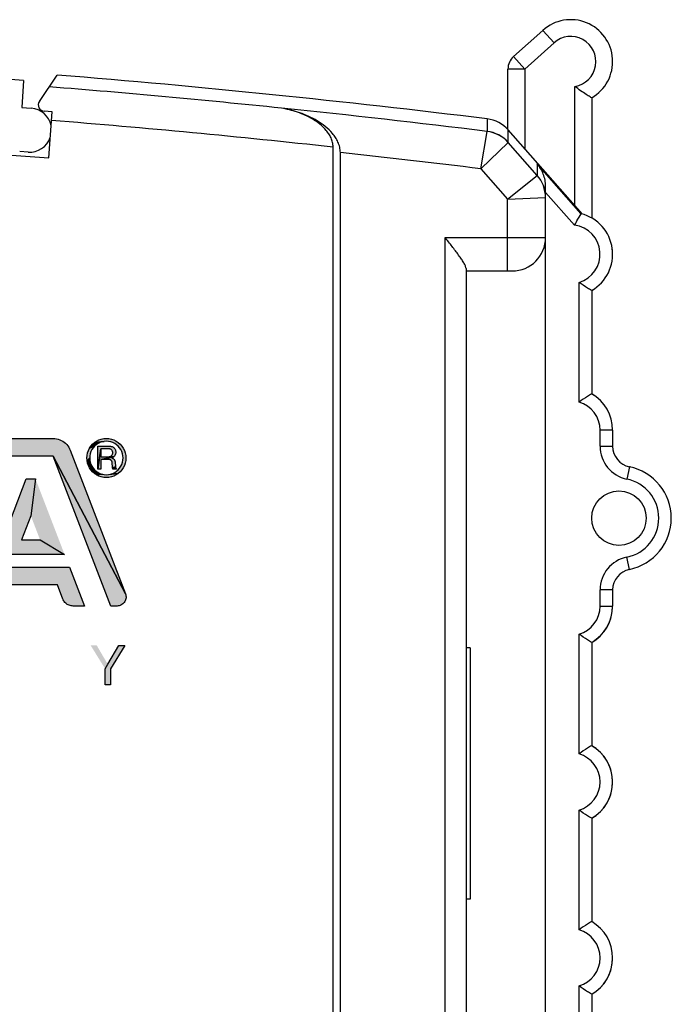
# Model space of a CAD drawing. Header units: millimetres. Extents: x 0 to 420, y 0 to 297.
# Tile 6 of 31: x 104 to 119, y 234 to 258. Entities that reach past the tile are written whole.
import ezdxf

# ---------------------------------------------------------------- set-up
doc = ezdxf.new("R2010")
doc.units = ezdxf.units.MM
doc.header["$LTSCALE"] = 23.1
doc.layers.add('T-EM12-T00-2DXF_CONTINUOUS_LINE', color=7, linetype='CONTINUOUS')
doc.layers.add('T-EM12-TXX-2DXF_CONTINUOUS_LINE', color=7, linetype='CONTINUOUS')

# ---------------------------------------------------------------- blocks, each defined once
blk = doc.blocks.new('E-T-A-LOGO-GERMANY_BL4', base_point=(97.46, 244.724))
at = {"layer": 'T-EM12-T00-2DXF_CONTINUOUS_LINE', "linetype": 'Continuous', "true_color": 0x0ba1e2}
for points in [[(103.48, 247.629), (103.52, 247.631), (104.584, 247.631), (104.625, 247.629), (104.665, 247.623), (104.705, 247.614), (104.743, 247.601), (104.78, 247.585), (104.816, 247.565), (104.85, 247.542), (104.881, 247.516), (104.91, 247.487), (104.936, 247.455), (104.959, 247.422), (104.978, 247.386), (104.995, 247.349), (106.311, 243.924), (104.589, 247.211), (103.515, 247.211), (101.995, 243.631), (101.97, 243.632), (101.946, 243.637), (101.922, 243.643), (101.9, 243.653), (101.878, 243.665), (101.858, 243.68), (101.84, 243.696), (101.824, 243.715), (101.81, 243.735), (101.798, 243.757), (101.789, 243.78), (101.783, 243.803), (101.78, 243.828), (101.779, 243.852), (101.781, 243.877), (101.786, 243.901), (101.793, 243.924), (103.11, 247.349), (103.126, 247.386), (103.146, 247.422), (103.169, 247.455), (103.195, 247.487), (103.223, 247.516), (103.255, 247.542), (103.288, 247.565), (103.324, 247.585), (103.361, 247.601), (103.4, 247.614), (103.439, 247.623)], [(105.753, 247.549), (105.704, 247.533), (105.527, 247.494), (105.572, 247.535), (105.804, 247.56)], [(105.856, 247.631), (105.917, 247.627), (105.977, 247.615), (106.034, 247.595), (106.089, 247.569), (106.14, 247.535), (106.186, 247.494), (106.226, 247.449), (106.26, 247.398), (106.287, 247.343), (106.306, 247.286), (106.318, 247.226), (106.322, 247.165), (106.318, 247.104), (106.306, 247.044), (106.287, 246.987), (106.26, 246.932), (106.226, 246.881), (106.186, 246.835), (106.14, 246.795), (105.959, 246.781), (106.008, 246.797), (106.055, 246.82), (106.098, 246.849), (106.137, 246.884), (106.172, 246.923), (106.201, 246.966), (106.224, 247.013), (106.24, 247.062), (106.251, 247.113), (106.254, 247.165), (106.251, 247.217), (106.24, 247.268), (106.224, 247.317), (106.201, 247.364), (106.172, 247.407), (106.137, 247.446), (106.098, 247.481), (106.055, 247.51), (106.008, 247.533), (105.959, 247.549), (105.908, 247.56), (105.856, 247.563), (105.804, 247.56), (105.572, 247.535), (105.623, 247.569), (105.678, 247.595), (105.735, 247.615), (105.795, 247.627)], [(105.54, 247.407), (105.511, 247.364), (105.488, 247.317), (105.472, 247.268), (105.461, 247.217), (105.458, 247.165), (105.394, 247.104), (105.39, 247.165), (105.394, 247.226), (105.406, 247.286), (105.426, 247.343), (105.452, 247.398), (105.575, 247.446)], [(105.657, 247.51), (105.614, 247.481), (105.575, 247.446), (105.452, 247.398), (105.486, 247.449), (105.527, 247.494), (105.704, 247.533)], [(105.727, 247.387), (105.654, 246.898), (105.654, 247.448), (105.935, 247.448), (105.954, 247.447), (105.973, 247.443), (105.992, 247.437), (106.009, 247.428), (106.025, 247.417), (106.04, 247.404), (106.052, 247.39), (106.063, 247.373), (106.072, 247.356), (106.078, 247.338), (106.081, 247.318), (106.082, 247.299), (106.081, 247.28), (106.077, 247.261), (106.07, 247.242), (106.062, 247.225), (106.051, 247.209), (106.038, 247.195), (105.925, 247.196), (105.937, 247.198), (105.949, 247.202), (105.96, 247.208), (105.97, 247.215), (105.98, 247.223), (105.988, 247.232), (105.995, 247.243), (106.001, 247.254), (106.005, 247.266), (106.007, 247.278), (106.008, 247.291), (106.007, 247.303), (106.005, 247.316), (106.001, 247.327), (105.995, 247.339), (105.988, 247.349), (105.98, 247.358), (105.97, 247.367), (105.96, 247.374), (105.949, 247.379), (105.937, 247.383), (105.925, 247.386), (105.912, 247.387)], [(105.912, 247.195), (105.925, 247.196), (106.038, 247.195), (105.727, 247.131), (105.727, 246.898), (105.654, 246.898), (105.727, 247.387), (105.727, 247.195)], [(106.134, 243.632), (106.11, 243.631), (105.966, 243.631), (104.589, 247.211), (106.311, 243.924), (106.319, 243.901), (106.324, 243.877), (106.326, 243.852), (106.325, 243.828), (106.321, 243.803), (106.315, 243.78), (106.306, 243.757), (106.294, 243.735), (106.281, 243.715), (106.264, 243.696), (106.246, 243.68), (106.226, 243.665), (106.205, 243.653), (106.182, 243.643), (106.159, 243.637)], [(105.461, 247.113), (105.472, 247.062), (105.488, 247.013), (105.511, 246.966), (105.54, 246.923), (105.486, 246.881), (105.452, 246.932), (105.426, 246.987), (105.406, 247.044), (105.394, 247.104), (105.458, 247.165)], [(105.727, 247.131), (106.038, 247.195), (106.023, 247.182), (106.006, 247.172), (105.989, 247.163), (105.997, 247.161), (106.005, 247.159), (106.013, 247.155), (106.02, 247.151), (106.027, 247.147), (106.034, 247.141), (106.04, 247.135), (106.045, 247.129), (106.05, 247.122), (106.054, 247.115), (106.057, 247.107), (106.06, 247.099), (106.062, 247.091), (106.063, 247.083), (106.074, 246.956), (106.005, 246.93), (105.993, 247.062), (105.992, 247.07), (105.991, 247.077), (105.988, 247.084), (105.985, 247.091), (105.981, 247.097), (105.977, 247.103), (105.972, 247.109), (105.966, 247.114), (105.96, 247.118), (105.954, 247.122), (105.947, 247.125), (105.94, 247.128), (105.933, 247.13), (105.925, 247.131), (105.918, 247.131)], [(105.575, 246.884), (105.614, 246.849), (105.657, 246.82), (105.572, 246.795), (105.527, 246.835), (105.486, 246.881), (105.54, 246.923)], [(106.078, 246.935), (106.081, 246.929), (106.083, 246.922), (106.087, 246.916), (106.09, 246.91), (106.094, 246.904), (106.099, 246.898), (106.016, 246.898), (106.014, 246.902), (106.012, 246.906), (106.01, 246.909), (106.009, 246.913), (106.007, 246.917), (106.006, 246.922), (106.006, 246.926), (106.005, 246.93), (106.074, 246.956), (106.075, 246.949), (106.077, 246.942)], [(104.272, 245.215), (104.858, 244.863), (103.247, 244.863), (103.942, 246.671), (104.163, 246.671), (104.052, 245.788), (103.832, 245.215)], [(105.704, 246.797), (105.753, 246.781), (105.623, 246.761), (105.572, 246.795), (105.657, 246.82)], [(105.856, 246.767), (105.908, 246.77), (106.14, 246.795), (106.089, 246.761), (106.034, 246.734), (105.977, 246.715), (105.917, 246.703), (105.856, 246.699), (105.795, 246.703), (105.735, 246.715), (105.678, 246.734), (105.623, 246.761), (105.753, 246.781), (105.804, 246.77)], [(104.976, 244.555), (105.331, 243.631), (105.06, 243.631), (105.036, 243.632), (105.012, 243.635), (104.989, 243.641), (104.966, 243.649), (104.944, 243.658), (104.923, 243.67), (104.903, 243.684), (104.885, 243.699), (104.868, 243.716), (104.852, 243.735), (104.839, 243.755), (104.827, 243.776), (104.817, 243.798), (104.688, 244.135), (103.417, 244.135), (103.128, 244.555)], [(105.89, 242.239), (106.154, 242.691), (106.3, 242.691), (105.953, 242.13), (105.953, 241.751), (105.828, 241.751), (105.828, 242.13)]]:
    blk.add_hatch(color=142, dxfattribs=at).paths.add_polyline_path(points)
at = {"layer": 'T-EM12-T00-2DXF_CONTINUOUS_LINE', "color": 142, "linetype": 'Continuous', "true_color": 0x0ba1e2}
for points in [[(103.52, 247.631), (104.584, 247.631), (104.625, 247.629), (104.665, 247.623), (104.705, 247.614), (104.743, 247.601), (104.78, 247.585), (104.816, 247.565), (104.85, 247.542), (104.881, 247.516), (104.91, 247.487), (104.936, 247.455), (104.959, 247.422), (104.978, 247.386), (104.995, 247.349), (106.311, 243.924), (104.589, 247.211), (103.515, 247.211)], [(105.753, 247.549), (105.704, 247.533), (105.527, 247.494), (105.572, 247.535), (105.804, 247.56), (105.753, 247.549)], [(105.856, 247.631), (105.917, 247.627), (105.977, 247.615), (106.034, 247.595), (106.089, 247.569), (106.14, 247.535), (106.186, 247.494), (106.226, 247.449), (106.26, 247.398), (106.287, 247.343), (106.306, 247.286), (106.318, 247.226), (106.322, 247.165), (106.318, 247.104), (106.306, 247.044), (106.287, 246.987), (106.26, 246.932), (106.226, 246.881), (106.186, 246.835), (106.14, 246.795), (105.959, 246.781), (106.008, 246.797), (106.055, 246.82), (106.098, 246.849), (106.137, 246.884), (106.172, 246.923), (106.201, 246.966), (106.224, 247.013), (106.24, 247.062), (106.251, 247.113), (106.254, 247.165), (106.251, 247.217), (106.24, 247.268), (106.224, 247.317), (106.201, 247.364), (106.172, 247.407), (106.137, 247.446), (106.098, 247.481), (106.055, 247.51), (106.008, 247.533), (105.959, 247.549), (105.908, 247.56), (105.856, 247.563), (105.804, 247.56), (105.572, 247.535), (105.623, 247.569), (105.678, 247.595), (105.735, 247.615), (105.795, 247.627), (105.856, 247.631)], [(105.54, 247.407), (105.511, 247.364), (105.488, 247.317), (105.472, 247.268), (105.461, 247.217), (105.458, 247.165), (105.394, 247.104), (105.39, 247.165), (105.394, 247.226), (105.406, 247.286), (105.426, 247.343), (105.452, 247.398), (105.575, 247.446), (105.54, 247.407)], [(105.657, 247.51), (105.614, 247.481), (105.575, 247.446), (105.452, 247.398), (105.486, 247.449), (105.527, 247.494), (105.704, 247.533), (105.657, 247.51)], [(105.727, 247.387), (105.654, 246.898), (105.654, 247.448), (105.935, 247.448), (105.954, 247.447), (105.973, 247.443), (105.992, 247.437), (106.009, 247.428), (106.025, 247.417), (106.04, 247.404), (106.052, 247.39), (106.063, 247.373), (106.072, 247.356), (106.078, 247.338), (106.081, 247.318), (106.082, 247.299), (106.081, 247.28), (106.077, 247.261), (106.07, 247.242), (106.062, 247.225), (106.051, 247.209), (106.038, 247.195), (105.925, 247.196), (105.937, 247.198), (105.949, 247.202), (105.96, 247.208), (105.97, 247.215), (105.98, 247.223), (105.988, 247.232), (105.995, 247.243), (106.001, 247.254), (106.005, 247.266), (106.007, 247.278), (106.008, 247.291), (106.007, 247.303), (106.005, 247.316), (106.001, 247.327), (105.995, 247.339), (105.988, 247.349), (105.98, 247.358), (105.97, 247.367), (105.96, 247.374), (105.949, 247.379), (105.937, 247.383), (105.925, 247.386), (105.912, 247.387), (105.727, 247.387)], [(105.912, 247.195), (105.925, 247.196), (106.038, 247.195), (105.727, 247.131), (105.727, 246.898), (105.654, 246.898), (105.727, 247.387), (105.727, 247.195), (105.912, 247.195)], [(106.134, 243.632), (106.11, 243.631), (105.966, 243.631), (104.589, 247.211), (106.311, 243.924), (106.319, 243.901), (106.324, 243.877), (106.326, 243.852), (106.325, 243.828), (106.321, 243.803), (106.315, 243.78), (106.306, 243.757), (106.294, 243.735), (106.281, 243.715), (106.264, 243.696), (106.246, 243.68), (106.226, 243.665), (106.205, 243.653), (106.182, 243.643), (106.159, 243.637), (106.134, 243.632)], [(105.461, 247.113), (105.472, 247.062), (105.488, 247.013), (105.511, 246.966), (105.54, 246.923), (105.486, 246.881), (105.452, 246.932), (105.426, 246.987), (105.406, 247.044), (105.394, 247.104), (105.458, 247.165), (105.461, 247.113)], [(105.727, 247.131), (106.038, 247.195), (106.023, 247.182), (106.006, 247.172), (105.989, 247.163), (105.997, 247.161), (106.005, 247.159), (106.013, 247.155), (106.02, 247.151), (106.027, 247.147), (106.034, 247.141), (106.04, 247.135), (106.045, 247.129), (106.05, 247.122), (106.054, 247.115), (106.057, 247.107), (106.06, 247.099), (106.062, 247.091), (106.063, 247.083), (106.074, 246.956), (106.005, 246.93), (105.993, 247.062), (105.992, 247.07), (105.991, 247.077), (105.988, 247.084), (105.985, 247.091), (105.981, 247.097), (105.977, 247.103), (105.972, 247.109), (105.966, 247.114), (105.96, 247.118), (105.954, 247.122), (105.947, 247.125), (105.94, 247.128), (105.933, 247.13), (105.925, 247.131), (105.918, 247.131), (105.727, 247.131)], [(105.575, 246.884), (105.614, 246.849), (105.657, 246.82), (105.572, 246.795), (105.527, 246.835), (105.486, 246.881), (105.54, 246.923), (105.575, 246.884)], [(106.078, 246.935), (106.081, 246.929), (106.083, 246.922), (106.087, 246.916), (106.09, 246.91), (106.094, 246.904), (106.099, 246.898), (106.016, 246.898), (106.014, 246.902), (106.012, 246.906), (106.01, 246.909), (106.009, 246.913), (106.007, 246.917), (106.006, 246.922), (106.006, 246.926), (106.005, 246.93), (106.074, 246.956), (106.075, 246.949), (106.077, 246.942), (106.078, 246.935)], [(104.272, 245.215), (104.858, 244.863), (103.247, 244.863), (103.942, 246.671), (104.163, 246.671), (104.052, 245.788), (103.832, 245.215), (104.272, 245.215)], [(105.704, 246.797), (105.753, 246.781), (105.623, 246.761), (105.572, 246.795), (105.657, 246.82), (105.704, 246.797)], [(105.856, 246.767), (105.908, 246.77), (106.14, 246.795), (106.089, 246.761), (106.034, 246.734), (105.977, 246.715), (105.917, 246.703), (105.856, 246.699), (105.795, 246.703), (105.735, 246.715), (105.678, 246.734), (105.623, 246.761), (105.753, 246.781), (105.804, 246.77), (105.856, 246.767)], [(104.976, 244.555), (105.331, 243.631), (105.06, 243.631), (105.036, 243.632), (105.012, 243.635), (104.989, 243.641), (104.966, 243.649), (104.944, 243.658), (104.923, 243.67), (104.903, 243.684), (104.885, 243.699), (104.868, 243.716), (104.852, 243.735), (104.839, 243.755), (104.827, 243.776), (104.817, 243.798), (104.688, 244.135), (103.417, 244.135), (103.128, 244.555), (104.976, 244.555)], [(105.89, 242.239), (106.154, 242.691), (106.3, 242.691), (105.953, 242.13), (105.953, 241.751), (105.828, 241.751), (105.828, 242.13), (105.89, 242.239)]]:
    blk.add_lwpolyline(points, dxfattribs=at)
for points in [[(104.052, 245.788), (104.163, 246.671), (104.272, 245.215), (104.858, 244.863)], [(105.959, 246.781), (106.14, 246.795), (105.908, 246.77)], [(105.89, 242.239), (105.828, 242.13), (105.626, 242.691), (105.481, 242.691)]]:
    blk.add_solid(points, dxfattribs=at)

msp = doc.modelspace()

# ---------------------------------------------------------------- linework, layer by layer
at = {"layer": 'T-EM12-T00-2DXF_CONTINUOUS_LINE', "color": 7, "linetype": 'Continuous'}
for p, q in [((103.8814, 256.1801), (98.8935, 256.5288)), ((104.2573, 255.6781), (104.683, 256.3091)), ((103.8814, 256.1801), (103.836, 255.5316)), ((103.836, 255.5316), (104.0605, 255.5159)), ((104.5608, 255.4313), (104.3712, 255.4445)), ((104.484, 254.3337), (104.5608, 255.4313)), ((110.0335, 255.5185), (110.037, 255.5179)), ((117.2247, 252.989), (115.4504, 254.9972)), ((98.0398, 254.7843), (104.484, 254.3337)), ((103.9872, 254.4685), (103.7877, 254.4824)), ((111.2685, 183.4109), (111.2685, 254.5882)), ((111.4417, 183.504), (111.4417, 254.4592)), ((116.3417, 196.1299), (116.3417, 253.6466)), ((114.4417, 251.6883), (114.4417, 211.6299)), ((114.4417, 251.6299), (115.5417, 251.6299)), ((117.4417, 251.1639), (117.4417, 248.6959)), ((117.9417, 247.8299), (117.9417, 247.4445)), ((117.9417, 244.0152), (117.9417, 243.6299)), ((114.5417, 242.6299), (114.4417, 242.6299)), ((114.5417, 242.6299), (114.5417, 236.6299)), ((117.4417, 242.7639), (117.4417, 240.2959)), ((117.4417, 238.5639), (117.4417, 236.0959)), ((114.5417, 236.6299), (114.4417, 236.6299)), ((117.4417, 234.3639), (117.4417, 166.0128))]:
    msp.add_line(p, q, dxfattribs=at)
at = {"layer": 'T-EM12-T00-2DXF_CONTINUOUS_LINE', "color": 9, "linetype": 'Continuous'}
for p, q in [((114.9484, 255.2616), (114.947, 254.9632)), ((114.7949, 254.0701), (114.9468, 254.9628)), ((114.9469, 254.9633), (114.9468, 254.9628)), ((115.4491, 254.7006), (115.4504, 254.9972)), ((114.7949, 254.0701), (115.447, 254.6985)), ((115.4491, 254.7006), (115.447, 254.6985)), ((116.1407, 253.9133), (115.4491, 254.7006)), ((116.1412, 254.187), (116.141, 253.9139)), ((117.1909, 252.9982), (116.1412, 254.187)), ((114.7949, 254.0701), (115.4317, 253.3454)), ((115.4317, 253.3454), (116.1407, 253.9133)), ((116.141, 253.9139), (116.1407, 253.9133)), ((116.3417, 253.5069), (117.0331, 252.7239)), ((115.4317, 253.3454), (116.3392, 253.3867)), ((115.4317, 251.6299), (115.4317, 253.3454)), ((113.9417, 211.1299), (113.9417, 252.4299)), ((113.9417, 252.4299), (116.3417, 252.4299)), ((117.1417, 248.5007), (117.1417, 251.3591)), ((117.6417, 247.4445), (117.6417, 247.8299)), ((117.9417, 247.8299), (117.6417, 247.8299)), ((117.6417, 247.4445), (117.9417, 247.4445)), ((118.3417, 246.9546), (118.2817, 246.6607)), ((118.3417, 244.5051), (118.2817, 244.7991)), ((117.6417, 243.6299), (117.6417, 244.0152)), ((117.9417, 244.0152), (117.6417, 244.0152)), ((117.6417, 243.6299), (117.9417, 243.6299)), ((117.1417, 240.1007), (117.1417, 242.9591)), ((117.1417, 235.9007), (117.1417, 238.7591)), ((117.1417, 195.7442), (117.1417, 234.5591))]:
    msp.add_line(p, q, dxfattribs=at)
at = {"layer": 'T-EM12-T00-2DXF_CONTINUOUS_LINE', "color": 7, "linetype": 'Continuous'}
msp.add_circle((118.0917, 245.7299), 0.65, dxfattribs=at)
for centre, radius, start, end in [((84.4417, 7.1299), 250, 82.990881, 85.355945), ((104.3817, 255.5942), 0.15, 146, 266), ((104.0238, 254.9922), 0.525, 11.86578, 86), ((114.8509, 254.4675), 0.8, 41.46052, 82.99088), ((104.0238, 254.9922), 0.525, 266, 340.13422), ((116.9417, 252.0299), 1, 300, 75.55484), ((115.5417, 252.4299), 0.8, 270, 360), ((116.9417, 247.8299), 1, 0, 60), ((118.4417, 247.4445), 0.5, 180, 258.46304), ((118.0917, 245.7299), 1.25, 281.53696, 78.46304), ((118.4417, 244.0152), 0.5, 101.53696, 180), ((116.9417, 243.6299), 1, 300, 360), ((116.9417, 239.4299), 1, 300, 60), ((116.9417, 235.2299), 1, 300, 60)]:
    msp.add_arc(centre, radius, start, end, dxfattribs=at)
at = {"layer": 'T-EM12-T00-2DXF_CONTINUOUS_LINE', "color": 9, "linetype": 'Continuous'}
for centre, radius, start, end in [((84.4417, 7.1299), 249.7035, 84.117492, 85.394217), ((84.4417, 7.1299), 249.7033, 82.982912, 84.116688), ((84.4417, 7.1299), 248.9083, 83.812766, 85.367091), ((114.8447, 254.1642), 0.8051, 41.5717, 82.7159), ((114.8505, 254.1675), 0.8016, 41.69048, 83.09697), ((84.4417, 7.1299), 248.7987, 82.992497, 83.769908), ((115.5368, 253.385), 0.8023, 0.12188, 41.17838), ((115.5495, 253.3869), 0.7922, 0.02592, 41.69407), ((116.9417, 252.0299), 0.7, 286.60155, 82.49784), ((116.9417, 247.8299), 0.7, 0, 73.39845), ((118.4417, 247.4445), 0.8, 180, 258.46304), ((118.0917, 245.7299), 0.95, 281.53696, 78.46304), ((118.4417, 244.0152), 0.8, 101.53696, 180), ((116.9417, 243.6299), 0.7, 286.60155, 360), ((116.9417, 239.4299), 0.7, 286.60155, 73.39845), ((116.9417, 235.2299), 0.7, 286.60155, 73.39845)]:
    msp.add_arc(centre, radius, start, end, dxfattribs=at)
at = {"layer": 'T-EM12-T00-2DXF_CONTINUOUS_LINE', "color": 7, "linetype": 'Continuous'}
for points, knots in [([(111.2685, 254.5882), (111.2685, 254.6259), (111.2593, 254.7009), (111.2226, 254.8065), (111.1693, 254.9025), (111.0839, 255.0162), (110.9571, 255.137), (110.7876, 255.2541), (110.608, 255.3482), (110.4219, 255.4228), (110.2313, 255.4798), (110.1019, 255.507), (110.037, 255.5179)], [0, 0, 0, 0, 0.0683042, 0.1356701, 0.2017447, 0.2665946, 0.3932547, 0.5172463, 0.6394516, 0.7604204, 0.8805158, 1, 1, 1, 1]), ([(111.4417, 254.4592), (111.4417, 254.5021), (111.4312, 254.5876), (111.3892, 254.708), (111.3285, 254.8174), (111.231, 254.947), (111.0864, 255.0846), (110.893, 255.218), (110.6882, 255.3251), (110.4759, 255.4099), (110.2586, 255.4748), (110.111, 255.5056), (110.037, 255.5179)], [0, 0, 0, 0, 0.0683054, 0.1356706, 0.2017444, 0.2665915, 0.3932498, 0.5172424, 0.6394475, 0.760417, 0.8805132, 1, 1, 1, 1]), ([(116.3417, 253.6466), (116.3417, 253.6985), (116.3319, 253.8002), (116.2907, 253.9443), (116.2273, 254.0744), (116.1717, 254.1515), (116.1412, 254.187)], [0, 0, 0, 0, 0.2649736, 0.5175331, 0.7611531, 1, 1, 1, 1]), ([(117.0331, 252.7239), (117.0514, 252.7583), (117.1023, 252.8507), (117.1562, 252.9415), (117.1909, 252.9982)], [0, 0, 0, 0, 0.3694696, 1, 1, 1, 1]), ([(114.4417, 251.6883), (114.4417, 251.6977), (114.4382, 251.7188), (114.4267, 251.7515), (114.4095, 251.7883), (114.3786, 251.8442), (114.3301, 251.9195), (114.263, 252.0143), (114.1883, 252.1144), (114.1086, 252.2179), (114.0258, 252.3234), (113.9698, 252.3943), (113.9417, 252.4299)], [0, 0, 0, 0, 0.0316027, 0.0701629, 0.1154037, 0.1665454, 0.2830364, 0.4134807, 0.5532845, 0.6991751, 0.8487251, 1, 1, 1, 1]), ([(117.4417, 251.1639), (117.4085, 251.1831), (117.3059, 251.2442), (117.2066, 251.3107), (117.1417, 251.3591)], [0, 0, 0, 0, 0.3215563, 1, 1, 1, 1]), ([(117.4417, 248.6959), (117.4085, 248.6767), (117.3059, 248.6156), (117.2066, 248.5491), (117.1417, 248.5007)], [0, 0, 0, 0, 0.3215563, 1, 1, 1, 1]), ([(117.4417, 242.7639), (117.4085, 242.7831), (117.3059, 242.8442), (117.2066, 242.9107), (117.1417, 242.9591)], [0, 0, 0, 0, 0.3215563, 1, 1, 1, 1]), ([(117.4417, 240.2959), (117.4085, 240.2767), (117.3059, 240.2156), (117.2066, 240.1491), (117.1417, 240.1007)], [0, 0, 0, 0, 0.3215563, 1, 1, 1, 1]), ([(117.4417, 238.5639), (117.4085, 238.5831), (117.3059, 238.6442), (117.2066, 238.7107), (117.1417, 238.7591)], [0, 0, 0, 0, 0.3215563, 1, 1, 1, 1]), ([(117.4417, 236.0959), (117.4085, 236.0767), (117.3059, 236.0156), (117.2066, 235.9491), (117.1417, 235.9007)], [0, 0, 0, 0, 0.3215563, 1, 1, 1, 1]), ([(117.4417, 234.3639), (117.4085, 234.3831), (117.3059, 234.4442), (117.2066, 234.5107), (117.1417, 234.5591)], [0, 0, 0, 0, 0.3215563, 1, 1, 1, 1])]:
    msp.add_open_spline(points, degree=3, knots=knots, dxfattribs=at)
at = {"layer": 'T-EM12-T00-2DXF_CONTINUOUS_LINE', "color": 9, "linetype": 'Continuous'}
msp.add_open_spline([(116.3417, 253.3873), (116.3417, 253.3871), (116.3405, 253.3868), (116.3398, 253.3868), (116.3392, 253.3867)], degree=3, knots=[0, 0, 0, 0, 0.2780377, 1, 1, 1, 1], dxfattribs=at)
at = {"layer": 'T-EM12-TXX-2DXF_CONTINUOUS_LINE', "color": 7, "linetype": 'Continuous'}
for p, q in [((115.575, 256.7491), (116.275, 257.3752)), ((115.4417, 255.0066), (115.4417, 256.451)), ((117.4417, 255.7639), (117.4417, 252.8959))]:
    msp.add_line(p, q, dxfattribs=at)
at = {"layer": 'T-EM12-TXX-2DXF_CONTINUOUS_LINE', "color": 9, "linetype": 'Continuous'}
for p, q in [((116.5417, 257.0771), (116.275, 257.3752)), ((115.8417, 256.451), (116.5417, 257.0771)), ((115.575, 256.7491), (115.8417, 256.451)), ((115.8417, 256.451), (115.4417, 256.451)), ((115.8417, 256.451), (115.8417, 254.5544)), ((117.0417, 253.1961), (117.0417, 256.0383))]:
    msp.add_line(p, q, dxfattribs=at)
at = {"layer": 'T-EM12-TXX-2DXF_CONTINUOUS_LINE', "color": 7, "linetype": 'Continuous'}
for centre, radius, start, end in [((116.9417, 256.6299), 1, 300, 131.81031), ((115.8417, 256.451), 0.4, 131.81031, 180), ((116.9417, 252.0299), 1, 59.41339, 60), ((116.9417, 252.0299), 1, 6.42461, 8.85966), ((116.9417, 252.0299), 1, 3.30785, 6.16743), ((116.9417, 252.0299), 1, 0, 3.04402), ((116.9417, 252.0299), 1, 300, 302.96096), ((116.9417, 247.8299), 1, 57.03904, 60), ((116.9417, 247.8299), 1, 0.00006, 2.96096), ((118.0917, 245.7299), 1.25, 77.5969, 78.46303), ((118.0917, 245.7299), 1.25, 357.13015, 360), ((118.0917, 245.7299), 1.25, 281.53697, 282.4031), ((116.9417, 243.6299), 1, 300, 357.01209), ((116.9417, 239.4299), 1, 2.96096, 60), ((116.9417, 239.4299), 1, 300, 357.01209), ((116.9417, 235.2299), 1, 0, 60), ((116.9417, 235.2299), 1, 300, 357.01209)]:
    msp.add_arc(centre, radius, start, end, dxfattribs=at)
at = {"layer": 'T-EM12-TXX-2DXF_CONTINUOUS_LINE', "color": 9, "linetype": 'Continuous'}
msp.add_arc((116.9417, 256.6299), 0.6, 279.59407, 131.81031, dxfattribs=at)
at = {"layer": 'T-EM12-TXX-2DXF_CONTINUOUS_LINE', "color": 7, "linetype": 'Continuous'}
msp.add_open_spline([(117.4417, 255.7639), (117.4293, 255.771), (117.3842, 255.7974), (117.2952, 255.8519), (117.1726, 255.9342), (117.0856, 256.0011), (117.0417, 256.0383)], degree=3, knots=[0, 0, 0, 0, 0.0881422, 0.3229927, 0.6443591, 1, 1, 1, 1], dxfattribs=at)

# ---------------------------------------------------------------- block references
at = {"layer": 'T-EM12-T00-2DXF_CONTINUOUS_LINE', "color": 2, "linetype": 'Continuous'}
msp.add_blockref('E-T-A-LOGO-GERMANY_BL4', (97.4605, 244.7242), dxfattribs=at)

doc.saveas('drawing.dxf')
